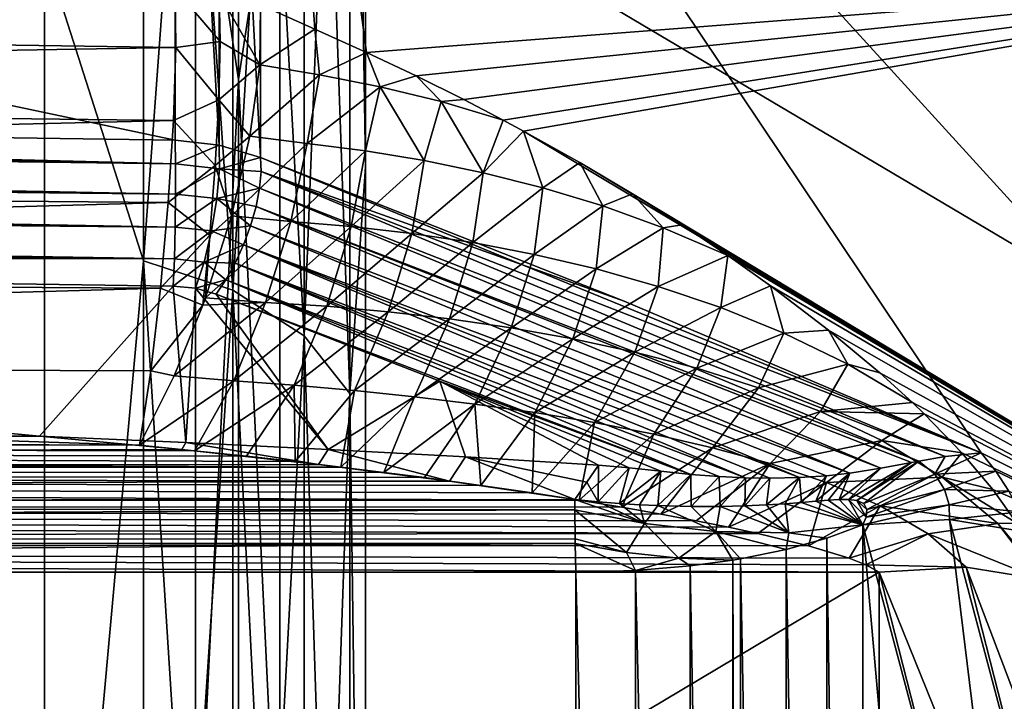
# Model space of a CAD drawing. Header units: metres. Extents: x 59 to 135, y -85 to 87.
# Tile 106 of 210: x 103.46 to 105, y 14.08 to 15.14. Entities that reach past the tile are written whole.
import ezdxf

# ---------------------------------------------------------------- set-up
doc = ezdxf.new("R2010")
doc.units = ezdxf.units.M
doc.layers.add('solid_21_404_502_XXX', color=7, linetype='CONTINUOUS')

msp = doc.modelspace()

# ---------------------------------------------------------------- linework, layer by layer
at = {"layer": 'solid_21_404_502_XXX'}
for points in [[(103.975525, 16.478292, 15.546467), (104, 14.915149, 16.846018), (104, 16.837601, 14.924616)], [(103.975525, 16.478292, -15.546467), (104, 16.837601, -14.924616), (104, 14.915148, -16.84602)], [(104, 16.837601, 14.924616), (104, 14.915149, 16.846018), (104, 15.718587, 13.92572)], [(104, 14.915148, -16.84602), (104, 16.837601, -14.924616), (104, 15.718587, -13.92572)], [(103.65406, 14.768478, -17.600388), (103.5, 15.251822, -17.215748), (103.65406, 16.711899, -15.766864)], [(103.65406, 16.711899, 15.766864), (103.5, 15.251822, 17.215748), (103.65406, 14.768478, 17.600388)], [(103.65406, 16.711899, 15.766864), (103.65406, 14.768478, 17.600388), (103.79364, 16.660271, 15.718154)], [(103.65406, 16.711899, -15.766864), (103.79364, 16.660271, -15.718154), (103.79364, 14.722853, -17.546013)], [(103.65406, 14.768478, -17.600388), (103.65406, 16.711899, -15.766864), (103.79364, 14.722853, -17.546013)], [(103.65406, 14.768478, 17.600388), (103.79364, 14.722853, 17.546013), (103.79364, 16.660271, 15.718154)], [(103.79364, 16.660271, 15.718154), (103.79364, 14.722853, 17.546013), (103.904419, 16.579769, 15.642205)], [(103.79364, 16.660271, -15.718154), (103.904419, 16.579769, -15.642205), (103.904419, 14.651713, -17.461231)], [(103.79364, 14.722853, -17.546013), (103.79364, 16.660271, -15.718154), (103.904419, 14.651713, -17.461231)], [(103.802521, 16.597775, -12.356586), (103.802521, 15.051035, -14.19992), (103.735001, 15.494172, -13.726639)], [(103.802521, 15.051035, 14.19992), (103.802521, 16.597775, 12.356586), (103.735001, 15.494172, 13.726639)], [(103.802521, 15.051035, 14.19992), (103.866585, 15.47142, 13.706483), (103.802521, 16.597775, 12.356586)], [(103.802521, 16.597775, -12.356586), (103.866585, 15.47142, -13.706483), (103.802521, 15.051035, -14.19992)], [(103.79364, 14.722853, 17.546013), (103.904419, 14.651713, 17.461231), (103.904419, 16.579769, 15.642205)], [(103.904419, 16.579769, 15.642205), (103.904419, 14.651713, 17.461231), (103.975525, 16.478292, 15.546467)], [(103.904419, 16.579769, -15.642205), (103.975525, 16.478292, -15.546467), (103.975525, 14.562037, -17.354361)], [(103.904419, 14.651713, -17.461231), (103.904419, 16.579769, -15.642205), (103.975525, 14.562037, -17.354361)], [(103.904419, 14.651713, 17.461231), (103.975525, 14.562037, 17.354361), (103.975525, 16.478292, 15.546467)], [(103.975525, 16.478292, 15.546467), (103.975525, 14.562037, 17.354361), (104, 14.915149, 16.846018)], [(103.975525, 14.562037, -17.354361), (103.975525, 16.478292, -15.546467), (104, 14.915148, -16.84602)], [(103.920975, 15.129527, 10.451292), (103.83654, 15.167459, 10.477879), (103.83654, 16.338017, 8.538557)], [(103.920975, 15.129527, 10.451292), (103.83654, 16.338017, 8.538557), (104.0019, 15.093282, 10.424824)], [(105.699387, 15.224811, 8.191455), (104.0019, 15.093282, 10.424824), (103.83654, 16.338017, 8.538557)], [(97.294762, 16.312828, -9.131956), (103.703323, 14.956773, -10.838747), (103.703323, 16.175032, -8.919182)], [(100.510773, 15.003028, -10.964654), (103.703323, 14.956773, -10.838747), (97.294762, 16.312828, -9.131956)], [(103.703323, 16.175032, -8.919182), (103.772102, 14.949146, -10.831424), (103.772095, 16.1665, -8.912971)], [(103.703323, 16.175032, -8.919182), (103.703323, 14.956773, -10.838747), (103.772102, 14.949146, -10.831424)], [(103.772095, 16.1665, -8.912971), (103.83654, 14.929662, -10.814015), (103.83654, 16.145105, -8.89794)], [(103.772095, 16.1665, -8.912971), (103.772102, 14.949146, -10.831424), (103.83654, 14.929662, -10.814015)], [(104.959297, 14.469424, -10.326063), (103.83654, 16.145105, -8.89794), (103.83654, 14.929662, -10.814015)], [(105.699387, 14.100466, -10.003582), (103.83654, 16.145105, -8.89794), (104.959297, 14.469424, -10.326063)], [(105.699387, 15.224601, -8.191845), (103.83654, 16.145105, -8.89794), (105.699387, 14.100466, -10.003582)], [(89.5, 15.718587, 13.92572), (104, 15.718587, 13.92572), (104, 13.925732, 15.718568)], [(89.5, 13.925732, 15.718568), (89.5, 15.718587, 13.92572), (104, 13.925732, 15.718568)], [(89.5, 13.925732, -15.718568), (104, 13.925732, -15.718568), (104, 15.718587, -13.92572)], [(89.5, 15.718587, -13.92572), (89.5, 13.925732, -15.718568), (104, 15.718587, -13.92572)], [(104, 14.915149, 16.846018), (104, 13.925732, 15.718568), (104, 15.718587, 13.92572)], [(104, 14.915148, -16.84602), (104, 15.718587, -13.92572), (104, 13.925732, -15.718568)], [(101.530678, 15.494172, -13.726639), (103.735001, 15.494172, -13.726639), (103.735001, 13.726639, -15.494172)], [(101.530678, 13.726639, -15.494172), (101.530678, 15.494172, -13.726639), (103.735001, 13.726639, -15.494172)], [(101.530678, 13.726639, 15.494172), (103.735001, 13.726639, 15.494172), (103.735001, 15.494172, 13.726639)], [(101.530678, 15.494172, 13.726639), (101.530678, 13.726639, 15.494172), (103.735001, 15.494172, 13.726639)], [(103.802521, 15.051035, -14.19992), (103.735001, 13.726639, -15.494172), (103.735001, 15.494172, -13.726639)], [(103.802521, 15.051035, 14.19992), (103.735001, 15.494172, 13.726639), (103.735001, 13.726639, 15.494172)], [(106.273232, 14.045735, 13.251468), (106.273232, 15.489164, 11.531256), (103.866585, 15.47142, 13.706483)], [(106.273232, 15.489164, -11.531256), (106.273232, 14.045735, -13.251468), (103.866585, 15.47142, -13.706483)], [(103.802521, 15.051035, 14.19992), (103.866585, 13.706483, 15.47142), (103.866585, 15.47142, 13.706483)], [(103.802521, 15.051035, -14.19992), (103.866585, 15.47142, -13.706483), (103.866585, 13.706483, -15.47142)], [(106.273232, 14.045735, 13.251468), (103.866585, 15.47142, 13.706483), (103.866585, 13.706483, 15.47142)], [(106.273232, 14.045735, -13.251468), (103.866585, 13.706483, -15.47142), (103.866585, 15.47142, -13.706483)], [(103.5, 13.065489, -18.928629), (70.300003, 13.065476, -18.92861), (70.300003, 15.251822, -17.215748)], [(103.5, 15.251822, -17.215748), (103.5, 13.065489, -18.928629), (70.300003, 15.251822, -17.215748)], [(103.5, 15.251822, 17.215748), (70.300003, 15.251822, 17.215748), (70.300003, 13.065476, 18.92861)], [(103.5, 13.065489, 18.928629), (103.5, 15.251822, 17.215748), (70.300003, 13.065476, 18.92861)], [(103.65406, 14.768478, -17.600388), (103.5, 13.065489, -18.928629), (103.5, 15.251822, -17.215748)], [(103.65406, 14.768478, 17.600388), (103.5, 15.251822, 17.215748), (103.5, 13.065489, 18.928629)], [(105.699387, 15.224811, 8.191455), (104.079315, 15.056776, 10.401374), (104.0019, 15.093282, 10.424824)], [(105.699387, 15.224811, 8.191455), (104.153183, 15.01999, 10.381129), (104.079315, 15.056776, 10.401374)], [(105.699387, 15.224811, 8.191455), (104.214546, 14.987954, 10.365913), (104.153183, 15.01999, 10.381129)], [(105.699387, 15.224811, 8.191455), (104.246452, 14.970798, 10.358532), (104.214546, 14.987954, 10.365913)], [(105.699387, 14.100722, 10.003221), (104.246452, 14.970798, 10.358532), (105.699387, 15.224811, 8.191455)], [(103.703491, 15.192492, 10.505656), (103.704597, 15.10114, 10.602588), (99.717232, 15.159457, 10.759842)], [(103.773613, 15.110728, 10.580294), (103.704597, 15.10114, 10.602588), (103.703491, 15.192492, 10.505656)], [(103.772362, 15.185282, 10.497632), (103.773613, 15.110728, 10.580294), (103.703491, 15.192492, 10.505656)], [(103.772362, 15.185282, 10.497632), (103.83654, 15.167459, 10.477879), (103.835396, 15.074386, 10.57806)], [(103.773613, 15.110728, 10.580294), (103.772362, 15.185282, 10.497632), (103.835396, 15.074386, 10.57806)], [(103.704597, 15.10114, 10.602588), (99.718231, 15.03395, 10.832407), (99.717232, 15.159457, 10.759842)], [(103.920975, 15.129527, 10.451292), (103.835396, 15.074386, 10.57806), (103.83654, 15.167459, 10.477879)], [(103.920975, 15.129527, 10.451292), (103.928642, 15.058535, 10.525476), (103.835396, 15.074386, 10.57806)], [(103.920975, 15.129527, 10.451292), (104.0019, 15.093282, 10.424824), (103.928642, 15.058535, 10.525476)], [(103.704597, 15.10114, 10.602588), (103.700974, 14.987431, 10.672146), (99.718231, 15.03395, 10.832407)], [(103.771423, 15.019713, 10.64413), (103.700974, 14.987431, 10.672146), (103.704597, 15.10114, 10.602588)], [(103.771423, 15.019713, 10.64413), (103.704597, 15.10114, 10.602588), (103.773613, 15.110728, 10.580294)], [(103.771423, 15.019713, 10.64413), (103.773613, 15.110728, 10.580294), (103.835396, 15.074386, 10.57806)], [(104.0019, 15.093282, 10.424824), (104.022888, 15.040095, 10.471644), (103.928642, 15.058535, 10.525476)], [(104.0019, 15.093282, 10.424824), (104.079315, 15.056776, 10.401374), (104.022888, 15.040095, 10.471644)], [(103.771423, 15.019713, 10.64413), (103.835396, 15.074386, 10.57806), (103.82, 14.962872, 10.64979)], [(103.82, 14.962872, 10.64979), (103.835396, 15.074386, 10.57806), (103.928642, 15.058535, 10.525476)], [(103.909363, 14.951478, 10.60738), (103.82, 14.962872, 10.64979), (103.928642, 15.058535, 10.525476)], [(103.909363, 14.951478, 10.60738), (103.928642, 15.058535, 10.525476), (104.022888, 15.040095, 10.471644)], [(104.079315, 15.056776, 10.401374), (104.117989, 15.01678, 10.418434), (104.022888, 15.040095, 10.471644)], [(104.079315, 15.056776, 10.401374), (104.153183, 15.01999, 10.381129), (104.117989, 15.01678, 10.418434)], [(103.704193, 14.919744, -10.874663), (97.294762, 15.049412, -11.091266), (97.295616, 15.012296, -11.126749)], [(103.704193, 14.919744, -10.874663), (100.510773, 15.003028, -10.964654), (97.294762, 15.049412, -11.091266)], [(103.802521, 15.051035, -14.19992), (103.802521, 13.300756, -15.851223), (103.735001, 13.726639, -15.494172)], [(103.802521, 13.300756, 15.851223), (103.802521, 15.051035, 14.19992), (103.735001, 13.726639, 15.494172)], [(103.802521, 13.300756, 15.851223), (103.866585, 13.706483, 15.47142), (103.802521, 15.051035, 14.19992)], [(103.802521, 15.051035, -14.19992), (103.866585, 13.706483, -15.47142), (103.802521, 13.300756, -15.851223)], [(104.000076, 14.940219, 10.563275), (103.909363, 14.951478, 10.60738), (104.022888, 15.040095, 10.471644)], [(104.091469, 14.925159, 10.519363), (104.000076, 14.940219, 10.563275), (104.022888, 15.040095, 10.471644)], [(104.091469, 14.925159, 10.519363), (104.022888, 15.040095, 10.471644), (104.117989, 15.01678, 10.418434)], [(103.700974, 14.987431, 10.672146), (99.717453, 14.892907, 10.865951), (99.718231, 15.03395, 10.832407)], [(103.704193, 14.919744, -10.874663), (97.295616, 15.012296, -11.126749), (97.295723, 15.001287, -11.13347)], [(103.765938, 14.917155, 10.68591), (103.700974, 14.987431, 10.672146), (103.771423, 15.019713, 10.64413)], [(103.765938, 14.917155, 10.68591), (103.771423, 15.019713, 10.64413), (103.82, 14.962872, 10.64979)], [(104.183548, 14.906041, 10.475817), (104.091469, 14.925159, 10.519363), (104.117989, 15.01678, 10.418434)], [(104.153183, 15.01999, 10.381129), (104.214546, 14.987954, 10.365913), (104.117989, 15.01678, 10.418434)], [(104.183548, 14.906041, 10.475817), (104.117989, 15.01678, 10.418434), (104.214546, 14.987954, 10.365913)], [(103.704346, 14.872734, -10.895924), (97.295723, 15.001287, -11.13347), (97.295753, 14.965335, -11.147661)], [(103.704346, 14.872734, -10.895924), (103.704193, 14.919744, -10.874663), (97.295723, 15.001287, -11.13347)], [(103.704193, 14.919744, -10.874663), (103.703323, 14.956773, -10.838747), (100.510773, 15.003028, -10.964654)], [(103.700974, 14.987431, 10.672146), (103.692825, 14.859374, 10.70934), (99.717453, 14.892907, 10.865951)], [(103.765938, 14.917155, 10.68591), (103.692825, 14.859374, 10.70934), (103.700974, 14.987431, 10.672146)], [(104.183548, 14.906041, 10.475817), (104.214546, 14.987954, 10.365913), (104.246452, 14.970798, 10.358532)], [(103.704346, 14.872734, -10.895924), (97.295753, 14.965335, -11.147661), (97.295547, 14.939947, -11.151787)], [(103.765938, 14.917155, 10.68591), (103.82, 14.962872, 10.64979), (103.791245, 14.838865, 10.690818)], [(103.791245, 14.838865, 10.690818), (103.82, 14.962872, 10.64979), (103.909363, 14.951478, 10.60738)], [(104.276321, 14.882519, 10.432852), (104.183548, 14.906041, 10.475817), (104.246452, 14.970798, 10.358532)], [(104.334099, 14.921756, 10.340334), (104.276321, 14.882519, 10.432852), (104.246452, 14.970798, 10.358532)], [(105.699387, 14.100722, 10.003221), (104.334099, 14.921756, 10.340334), (104.246452, 14.970798, 10.358532)], [(103.704193, 14.919744, -10.874663), (103.772102, 14.949146, -10.831424), (103.703323, 14.956773, -10.838747)], [(103.772667, 14.912042, -10.866861), (103.772102, 14.949146, -10.831424), (103.704193, 14.919744, -10.874663)], [(103.772667, 14.912042, -10.866861), (103.83654, 14.929662, -10.814015), (103.772102, 14.949146, -10.831424)], [(103.883606, 14.829967, 10.655155), (103.791245, 14.838865, 10.690818), (103.909363, 14.951478, 10.60738)], [(103.883606, 14.829967, 10.655155), (103.909363, 14.951478, 10.60738), (104.000076, 14.940219, 10.563275)], [(103.703751, 14.821307, -10.900012), (97.295547, 14.939947, -11.151787), (97.295166, 14.914075, -11.151504)], [(103.703751, 14.821307, -10.900012), (103.704346, 14.872734, -10.895924), (97.295547, 14.939947, -11.151787)], [(103.772667, 14.912042, -10.866861), (103.837471, 14.907639, -10.836993), (103.83654, 14.929662, -10.814015)], [(104.403183, 14.705844, -10.576211), (103.83654, 14.929662, -10.814015), (103.837471, 14.907639, -10.836993)], [(104.959297, 14.469424, -10.326063), (103.83654, 14.929662, -10.814015), (104.403183, 14.705844, -10.576211)], [(103.977707, 14.822318, 10.618595), (103.883606, 14.829967, 10.655155), (104.000076, 14.940219, 10.563275)], [(103.977707, 14.822318, 10.618595), (104.000076, 14.940219, 10.563275), (104.091469, 14.925159, 10.519363)], [(103.703751, 14.821307, -10.900012), (97.295166, 14.914075, -11.151504), (97.294281, 14.876565, -11.142883)], [(103.757477, 14.808528, 10.703753), (103.692825, 14.859374, 10.70934), (103.765938, 14.917155, 10.68591)], [(103.772667, 14.912042, -10.866861), (103.704193, 14.919744, -10.874663), (103.704346, 14.872734, -10.895924)], [(103.757477, 14.808528, 10.703753), (103.765938, 14.917155, 10.68591), (103.791245, 14.838865, 10.690818)], [(103.975525, 14.562037, 17.354361), (104, 12.775098, 18.521498), (104, 14.915149, 16.846018)], [(103.975525, 14.562037, -17.354361), (104, 14.915148, -16.84602), (104, 12.775098, -18.521498)], [(104.07235, 14.811416, 10.58206), (103.977707, 14.822318, 10.618595), (104.091469, 14.925159, 10.519363)], [(104, 14.915149, 16.846018), (104, 12.775098, 18.521498), (104, 13.925732, 15.718568)], [(104, 12.775098, -18.521498), (104, 14.915148, -16.84602), (104, 13.925732, -15.718568)], [(104.07235, 14.811416, 10.58206), (104.091469, 14.925159, 10.519363), (104.183548, 14.906041, 10.475817)], [(104.334099, 14.921756, 10.340334), (104.369858, 14.854143, 10.390753), (104.276321, 14.882519, 10.432852)], [(104.334099, 14.921756, 10.340334), (104.416176, 14.872934, 10.32655), (104.369858, 14.854143, 10.390753)], [(105.699387, 14.100722, 10.003221), (104.416176, 14.872934, 10.32655), (104.334099, 14.921756, 10.340334)], [(103.772667, 14.912042, -10.866861), (103.704346, 14.872734, -10.895924), (103.768524, 14.865571, -10.88822)], [(103.772667, 14.912042, -10.866861), (103.768524, 14.865571, -10.88822), (103.835121, 14.881803, -10.855454)], [(103.772667, 14.912042, -10.866861), (103.835121, 14.881803, -10.855454), (103.837471, 14.907639, -10.836993)], [(104.903702, 14.463866, -10.381708), (103.837471, 14.907639, -10.836993), (103.835121, 14.881803, -10.855454)], [(104.959297, 14.469424, -10.326063), (104.403183, 14.705844, -10.576211), (103.837471, 14.907639, -10.836993)], [(104.903702, 14.463866, -10.381708), (104.959297, 14.469424, -10.326063), (103.837471, 14.907639, -10.836993)], [(104.167519, 14.797012, 10.545704), (104.07235, 14.811416, 10.58206), (104.183548, 14.906041, 10.475817)], [(104.167519, 14.797012, 10.545704), (104.183548, 14.906041, 10.475817), (104.276321, 14.882519, 10.432852)], [(103.692825, 14.859374, 10.70934), (99.714966, 14.748188, 10.857654), (99.717453, 14.892907, 10.865951)], [(103.702492, 14.771545, -10.886447), (97.294281, 14.876565, -11.142883), (97.293907, 14.864537, -11.137825)], [(103.702492, 14.771545, -10.886447), (103.703751, 14.821307, -10.900012), (97.294281, 14.876565, -11.142883)], [(103.768524, 14.865571, -10.88822), (103.704346, 14.872734, -10.895924), (103.703751, 14.821307, -10.900012)], [(103.768524, 14.865571, -10.88822), (103.829597, 14.853318, -10.868567), (103.835121, 14.881803, -10.855454)], [(104.862251, 14.456661, -10.414779), (103.835121, 14.881803, -10.855454), (103.829597, 14.853318, -10.868567)], [(104.862251, 14.456661, -10.414779), (104.903702, 14.463866, -10.381708), (103.835121, 14.881803, -10.855454)], [(104.263222, 14.778779, 10.509723), (104.167519, 14.797012, 10.545704), (104.276321, 14.882519, 10.432852)], [(104.263222, 14.778779, 10.509723), (104.276321, 14.882519, 10.432852), (104.369858, 14.854143, 10.390753)], [(104.416176, 14.872934, 10.32655), (104.464241, 14.820316, 10.349914), (104.369858, 14.854143, 10.390753)], [(104.416176, 14.872934, 10.32655), (104.493004, 14.824602, 10.316616), (104.464241, 14.820316, 10.349914)], [(105.699387, 14.100722, 10.003221), (104.493004, 14.824602, 10.316616), (104.416176, 14.872934, 10.32655)], [(103.702492, 14.771545, -10.886447), (97.293907, 14.864537, -11.137825), (97.292145, 14.822685, -11.108377)], [(103.692825, 14.859374, 10.70934), (103.68071, 14.72603, 10.711434), (99.714966, 14.748188, 10.857654)], [(103.757477, 14.808528, 10.703753), (103.68071, 14.72603, 10.711434), (103.692825, 14.859374, 10.70934)], [(103.768524, 14.865571, -10.88822), (103.703751, 14.821307, -10.900012), (103.76017, 14.81517, -10.892999)], [(103.768524, 14.865571, -10.88822), (103.76017, 14.81517, -10.892999), (103.821152, 14.823469, -10.875743)], [(103.768524, 14.865571, -10.88822), (103.821152, 14.823469, -10.875743), (103.829597, 14.853318, -10.868567)], [(104.803192, 14.445337, -10.451539), (103.829597, 14.853318, -10.868567), (103.821152, 14.823469, -10.875743)], [(104.850975, 14.454495, -10.422678), (104.862251, 14.456661, -10.414779), (103.829597, 14.853318, -10.868567)], [(104.803192, 14.445337, -10.451539), (104.850975, 14.454495, -10.422678), (103.829597, 14.853318, -10.868567)], [(104.359482, 14.756275, 10.47438), (104.263222, 14.778779, 10.509723), (104.369858, 14.854143, 10.390753)], [(104.359482, 14.756275, 10.47438), (104.369858, 14.854143, 10.390753), (104.464241, 14.820316, 10.349914)], [(103.750984, 14.711247, 10.698175), (103.791245, 14.838865, 10.690818), (103.883606, 14.829967, 10.655155)], [(103.757477, 14.808528, 10.703753), (103.791245, 14.838865, 10.690818), (103.750984, 14.711247, 10.698175)], [(103.702492, 14.771545, -10.886447), (97.292145, 14.822685, -11.108377), (100.503021, 14.776021, -10.982452)], [(103.844559, 14.703845, 10.670719), (103.750984, 14.711247, 10.698175), (103.883606, 14.829967, 10.655155)], [(103.76017, 14.81517, -10.892999), (103.810165, 14.793599, -10.876657), (103.821152, 14.823469, -10.875743)], [(104.755058, 14.43777, -10.474346), (103.821152, 14.823469, -10.875743), (103.810165, 14.793599, -10.876657)], [(104.755058, 14.43777, -10.474346), (104.803192, 14.445337, -10.451539), (103.821152, 14.823469, -10.875743)], [(103.844559, 14.703845, 10.670719), (103.883606, 14.829967, 10.655155), (103.977707, 14.822318, 10.618595)], [(103.939804, 14.697825, 10.64352), (103.844559, 14.703845, 10.670719), (103.977707, 14.822318, 10.618595)], [(103.939804, 14.697825, 10.64352), (103.977707, 14.822318, 10.618595), (104.07235, 14.811416, 10.58206)], [(104.493004, 14.824602, 10.316616), (104.564598, 14.776808, 10.310577), (104.464241, 14.820316, 10.349914)], [(105.699387, 14.100722, 10.003221), (104.564598, 14.776808, 10.310577), (104.493004, 14.824602, 10.316616)], [(103.757477, 14.808528, 10.703753), (103.746704, 14.699433, 10.697101), (103.68071, 14.72603, 10.711434)], [(103.76017, 14.81517, -10.892999), (103.703751, 14.821307, -10.900012), (103.702492, 14.771545, -10.886447)], [(103.76017, 14.81517, -10.892999), (103.702492, 14.771545, -10.886447), (103.748573, 14.766739, -10.88064)], [(103.757477, 14.808528, 10.703753), (103.750984, 14.711247, 10.698175), (103.746704, 14.699433, 10.697101)], [(103.76017, 14.81517, -10.892999), (103.748573, 14.766739, -10.88064), (103.810165, 14.793599, -10.876657)], [(104.035347, 14.689384, 10.616372), (103.939804, 14.697825, 10.64352), (104.07235, 14.811416, 10.58206)], [(104.035347, 14.689384, 10.616372), (104.07235, 14.811416, 10.58206), (104.167519, 14.797012, 10.545704)], [(104.456352, 14.728914, 10.44005), (104.359482, 14.756275, 10.47438), (104.464241, 14.820316, 10.349914)], [(104.456352, 14.728914, 10.44005), (104.464241, 14.820316, 10.349914), (104.564598, 14.776808, 10.310577)], [(103.748573, 14.766739, -10.88064), (103.797127, 14.765055, -10.871266), (103.810165, 14.793599, -10.876657)], [(104.676468, 14.431103, -10.50259), (103.810165, 14.793599, -10.876657), (103.797127, 14.765055, -10.871266)], [(104.718353, 14.433789, -10.488648), (104.755058, 14.43777, -10.474346), (103.810165, 14.793599, -10.876657)], [(104.676468, 14.431103, -10.50259), (104.718353, 14.433789, -10.488648), (103.810165, 14.793599, -10.876657)], [(104.131149, 14.678333, 10.589395), (104.035347, 14.689384, 10.616372), (104.167519, 14.797012, 10.545704)], [(104.131149, 14.678333, 10.589395), (104.167519, 14.797012, 10.545704), (104.263222, 14.778779, 10.509723)], [(98.208, 14.495673, -10.758758), (103.491966, 14.495673, -10.628322), (100.503021, 14.776021, -10.982452)], [(103.491966, 14.495673, -10.628322), (103.700706, 14.729336, -10.856832), (100.503021, 14.776021, -10.982452)], [(103.702492, 14.771545, -10.886447), (100.503021, 14.776021, -10.982452), (103.700706, 14.729336, -10.856832)], [(104.227173, 14.664413, 10.562741), (104.131149, 14.678333, 10.589395), (104.263222, 14.778779, 10.509723)], [(104.227173, 14.664413, 10.562741), (104.263222, 14.778779, 10.509723), (104.359482, 14.756275, 10.47438)], [(104.553909, 14.695884, 10.407295), (104.456352, 14.728914, 10.44005), (104.564598, 14.776808, 10.310577)], [(104.63121, 14.729778, 10.307978), (104.553909, 14.695884, 10.407295), (104.564598, 14.776808, 10.310577)], [(105.699387, 14.100722, 10.003221), (104.63121, 14.729778, 10.307978), (104.564598, 14.776808, 10.310577)], [(103.65406, 12.625339, -19.195896), (103.5, 13.065489, -18.928629), (103.65406, 14.768478, -17.600388)], [(103.65406, 14.768478, 17.600388), (103.5, 13.065489, 18.928629), (103.65406, 12.625339, 19.195896)], [(103.65406, 14.768478, 17.600388), (103.65406, 12.625339, 19.195896), (103.79364, 14.722853, 17.546013)], [(103.65406, 14.768478, -17.600388), (103.79364, 14.722853, -17.546013), (103.79364, 12.586334, -19.136591)], [(103.65406, 12.625339, -19.195896), (103.65406, 14.768478, -17.600388), (103.79364, 12.586334, -19.136591)], [(103.748573, 14.766739, -10.88064), (103.702492, 14.771545, -10.886447), (103.700706, 14.729336, -10.856832)], [(103.748573, 14.766739, -10.88064), (103.700706, 14.729336, -10.856832), (103.735092, 14.725941, -10.852588)], [(103.748573, 14.766739, -10.88064), (103.735092, 14.725941, -10.852588), (103.782623, 14.739123, -10.859817)], [(103.748573, 14.766739, -10.88064), (103.782623, 14.739123, -10.859817), (103.797127, 14.765055, -10.871266)], [(104.592117, 14.430736, -10.525094), (103.797127, 14.765055, -10.871266), (103.782623, 14.739123, -10.859817)], [(104.630058, 14.430146, -10.51576), (104.676468, 14.431103, -10.50259), (103.797127, 14.765055, -10.871266)], [(104.592117, 14.430736, -10.525094), (104.630058, 14.430146, -10.51576), (103.797127, 14.765055, -10.871266)], [(103.68071, 14.72603, 10.711434), (99.710968, 14.611959, 10.808212), (99.714966, 14.748188, 10.857654)], [(104.32338, 14.647282, 10.536624), (104.227173, 14.664413, 10.562741), (104.359482, 14.756275, 10.47438)], [(104.32338, 14.647282, 10.536624), (104.359482, 14.756275, 10.47438), (104.456352, 14.728914, 10.44005)], [(103.491966, 14.495673, -10.628322), (103.720238, 14.485317, -10.612331), (103.700706, 14.729336, -10.856832)], [(103.720238, 14.485317, -10.612331), (103.735092, 14.725941, -10.852588), (103.700706, 14.729336, -10.856832)], [(103.782623, 14.739123, -10.859817), (103.735092, 14.725941, -10.852588), (103.767319, 14.716971, -10.842823)], [(104.507309, 14.435899, -10.542124), (103.782623, 14.739123, -10.859817), (103.767319, 14.716971, -10.842823)], [(104.551239, 14.432598, -10.533914), (104.592117, 14.430736, -10.525094), (103.782623, 14.739123, -10.859817)], [(104.507309, 14.435899, -10.542124), (104.551239, 14.432598, -10.533914), (103.782623, 14.739123, -10.859817)], [(104.63121, 14.729778, 10.307978), (104.652267, 14.656044, 10.376996), (104.553909, 14.695884, 10.407295)], [(104.63121, 14.729778, 10.307978), (104.721855, 14.660803, 10.310479), (104.652267, 14.656044, 10.376996)], [(105.699387, 14.100722, 10.003221), (104.721855, 14.660803, 10.310479), (104.63121, 14.729778, 10.307978)], [(103.68071, 14.72603, 10.711434), (103.665482, 14.596983, 10.67819), (99.710968, 14.611959, 10.808212)], [(103.65406, 12.625339, 19.195896), (103.79364, 12.586334, 19.136591), (103.79364, 14.722853, 17.546013)], [(103.68071, 14.72603, 10.711434), (103.746704, 14.699433, 10.697101), (103.665482, 14.596983, 10.67819)], [(103.720238, 14.485317, -10.612331), (103.941765, 14.474667, -10.596211), (103.735092, 14.725941, -10.852588)], [(103.941765, 14.474667, -10.596211), (103.767319, 14.716971, -10.842823), (103.735092, 14.725941, -10.852588)], [(103.941765, 14.474667, -10.596211), (104.115738, 14.581316, -10.698566), (103.767319, 14.716971, -10.842823)], [(104.507309, 14.435899, -10.542124), (103.767319, 14.716971, -10.842823), (104.115738, 14.581316, -10.698566)], [(103.79364, 14.722853, 17.546013), (103.79364, 12.586334, 19.136591), (103.904419, 14.651713, 17.461231)], [(103.79364, 14.722853, -17.546013), (103.904419, 14.651713, -17.461231), (103.904419, 12.525518, -19.044127)], [(103.79364, 12.586334, -19.136591), (103.79364, 14.722853, -17.546013), (103.904419, 12.525518, -19.044127)], [(104.419746, 14.626472, 10.511347), (104.32338, 14.647282, 10.536624), (104.456352, 14.728914, 10.44005)], [(104.419746, 14.626472, 10.511347), (104.456352, 14.728914, 10.44005), (104.553909, 14.695884, 10.407295)], [(103.665482, 14.596983, 10.67819), (103.746704, 14.699433, 10.697101), (103.702095, 14.589231, 10.671272)], [(103.702095, 14.589231, 10.671272), (103.746704, 14.699433, 10.697101), (103.844559, 14.703845, 10.670719)], [(103.794991, 14.581658, 10.652962), (103.702095, 14.589231, 10.671272), (103.844559, 14.703845, 10.670719)], [(103.746704, 14.699433, 10.697101), (103.750984, 14.711247, 10.698175), (103.844559, 14.703845, 10.670719)], [(103.794991, 14.581658, 10.652962), (103.844559, 14.703845, 10.670719), (103.939804, 14.697825, 10.64352)], [(103.888939, 14.574925, 10.635713), (103.794991, 14.581658, 10.652962), (103.939804, 14.697825, 10.64352)], [(103.888939, 14.574925, 10.635713), (103.939804, 14.697825, 10.64352), (104.035347, 14.689384, 10.616372)], [(103.982887, 14.566729, 10.61875), (103.888939, 14.574925, 10.635713), (104.035347, 14.689384, 10.616372)], [(103.982887, 14.566729, 10.61875), (104.035347, 14.689384, 10.616372), (104.131149, 14.678333, 10.589395)], [(104.51622, 14.601338, 10.487372), (104.419746, 14.626472, 10.511347), (104.553909, 14.695884, 10.407295)], [(104.51622, 14.601338, 10.487372), (104.553909, 14.695884, 10.407295), (104.652267, 14.656044, 10.376996)], [(104.076759, 14.556963, 10.602153), (103.982887, 14.566729, 10.61875), (104.131149, 14.678333, 10.589395)], [(104.076759, 14.556963, 10.602153), (104.131149, 14.678333, 10.589395), (104.227173, 14.664413, 10.562741)], [(104.170456, 14.545485, 10.586029), (104.076759, 14.556963, 10.602153), (104.227173, 14.664413, 10.562741)], [(104.170456, 14.545485, 10.586029), (104.227173, 14.664413, 10.562741), (104.32338, 14.647282, 10.536624)], [(104.612747, 14.570963, 10.465439), (104.51622, 14.601338, 10.487372), (104.652267, 14.656044, 10.376996)], [(104.612747, 14.570963, 10.465439), (104.652267, 14.656044, 10.376996), (104.751541, 14.607746, 10.350631)], [(104.721855, 14.660803, 10.310479), (104.751541, 14.607746, 10.350631), (104.652267, 14.656044, 10.376996)], [(104.721855, 14.660803, 10.310479), (104.801689, 14.594113, 10.320044), (104.751541, 14.607746, 10.350631)], [(105.699387, 14.100722, 10.003221), (104.801689, 14.594113, 10.320044), (104.721855, 14.660803, 10.310479)], [(103.79364, 12.586334, 19.136591), (103.904419, 12.525518, 19.044127), (103.904419, 14.651713, 17.461231)], [(103.904419, 14.651713, 17.461231), (103.904419, 12.525518, 19.044127), (103.975525, 14.562037, 17.354361)], [(103.904419, 14.651713, -17.461231), (103.975525, 14.562037, -17.354361), (103.975525, 12.448855, -18.927567)], [(103.904419, 12.525518, -19.044127), (103.904419, 14.651713, -17.461231), (103.975525, 12.448855, -18.927567)], [(104.263878, 14.532104, 10.570523), (104.170456, 14.545485, 10.586029), (104.32338, 14.647282, 10.536624)], [(104.263878, 14.532104, 10.570523), (104.32338, 14.647282, 10.536624), (104.419746, 14.626472, 10.511347)], [(104.356888, 14.516564, 10.55584), (104.263878, 14.532104, 10.570523), (104.419746, 14.626472, 10.511347)], [(104.356888, 14.516564, 10.55584), (104.419746, 14.626472, 10.511347), (104.51622, 14.601338, 10.487372)], [(99.710968, 14.611959, 10.808212), (103.648201, 14.481351, 10.611858), (101.671242, 14.488717, 10.666739)], [(103.665482, 14.596983, 10.67819), (103.648201, 14.481351, 10.611858), (99.710968, 14.611959, 10.808212)], [(104.709152, 14.534001, 10.44681), (104.612747, 14.570963, 10.465439), (104.751541, 14.607746, 10.350631)], [(104.709152, 14.534001, 10.44681), (104.751541, 14.607746, 10.350631), (104.85244, 14.547913, 10.330935)], [(104.801689, 14.594113, 10.320044), (104.85244, 14.547913, 10.330935), (104.751541, 14.607746, 10.350631)], [(103.665482, 14.596983, 10.67819), (103.702095, 14.589231, 10.671272), (103.648201, 14.481351, 10.611858)], [(104.44928, 14.498509, 10.542278), (104.356888, 14.516564, 10.55584), (104.51622, 14.601338, 10.487372)], [(104.44928, 14.498509, 10.542278), (104.51622, 14.601338, 10.487372), (104.612747, 14.570963, 10.465439)], [(105.699387, 14.100722, 10.003221), (104.85244, 14.547913, 10.330935), (104.801689, 14.594113, 10.320044)], [(103.794991, 14.581658, 10.652962), (103.648201, 14.481351, 10.611858), (103.702095, 14.589231, 10.671272)], [(103.794991, 14.581658, 10.652962), (103.733871, 14.472773, 10.603581), (103.648201, 14.481351, 10.611858)], [(103.888939, 14.574925, 10.635713), (103.733871, 14.472773, 10.603581), (103.794991, 14.581658, 10.652962)], [(103.941765, 14.474667, -10.596211), (104.156242, 14.463159, -10.57941), (104.115738, 14.581316, -10.698566)], [(104.410904, 14.446246, -10.556211), (104.460251, 14.440863, -10.549608), (104.115738, 14.581316, -10.698566)], [(104.507309, 14.435899, -10.542124), (104.115738, 14.581316, -10.698566), (104.460251, 14.440863, -10.549608)], [(104.363358, 14.450234, -10.561372), (104.410904, 14.446246, -10.556211), (104.115738, 14.581316, -10.698566)], [(104.156242, 14.463159, -10.57941), (104.363358, 14.450234, -10.561372), (104.115738, 14.581316, -10.698566)], [(103.888939, 14.574925, 10.635713), (103.814514, 14.464203, 10.596289), (103.733871, 14.472773, 10.603581)], [(103.888939, 14.574925, 10.635713), (103.89035, 14.455696, 10.589897), (103.814514, 14.464203, 10.596289)], [(103.982887, 14.566729, 10.61875), (103.89035, 14.455696, 10.589897), (103.888939, 14.574925, 10.635713)], [(103.982887, 14.566729, 10.61875), (103.96167, 14.447282, 10.584324), (103.89035, 14.455696, 10.589897)], [(103.904419, 12.525518, 19.044127), (103.975525, 12.448855, 18.927567), (103.975525, 14.562037, 17.354361)], [(104.076759, 14.556963, 10.602153), (103.96167, 14.447282, 10.584324), (103.982887, 14.566729, 10.61875)], [(103.975525, 14.562037, 17.354361), (103.975525, 12.448855, 18.927567), (104, 12.775098, 18.521498)], [(103.975525, 12.448855, -18.927567), (103.975525, 14.562037, -17.354361), (104, 12.775098, -18.521498)], [(104.540779, 14.477442, 10.530309), (104.44928, 14.498509, 10.542278), (104.612747, 14.570963, 10.465439)], [(104.540779, 14.477442, 10.530309), (104.612747, 14.570963, 10.465439), (104.709152, 14.534001, 10.44681)], [(104.076759, 14.556963, 10.602153), (104.028778, 14.438973, 10.579493), (103.96167, 14.447282, 10.584324)], [(104.170456, 14.545485, 10.586029), (104.028778, 14.438973, 10.579493), (104.076759, 14.556963, 10.602153)], [(104.170456, 14.545485, 10.586029), (104.091942, 14.430788, 10.57534), (104.028778, 14.438973, 10.579493)], [(104.170456, 14.545485, 10.586029), (104.179733, 14.418773, 10.570273), (104.091942, 14.430788, 10.57534)], [(104.263878, 14.532104, 10.570523), (104.179733, 14.418773, 10.570273), (104.170456, 14.545485, 10.586029)], [(104.709152, 14.534001, 10.44681), (104.85244, 14.547913, 10.330935), (104.870857, 14.530175, 10.336134)], [(105.699387, 14.100722, 10.003221), (104.870857, 14.530175, 10.336134), (104.85244, 14.547913, 10.330935)], [(104.263878, 14.532104, 10.570523), (104.259834, 14.40709, 10.566456), (104.179733, 14.418773, 10.570273)], [(104.356888, 14.516564, 10.55584), (104.259834, 14.40709, 10.566456), (104.263878, 14.532104, 10.570523)], [(104.63089, 14.452635, 10.520707), (104.540779, 14.477442, 10.530309), (104.709152, 14.534001, 10.44681)], [(104.63089, 14.452635, 10.520707), (104.709152, 14.534001, 10.44681), (104.80497, 14.488447, 10.433797)], [(104.80497, 14.488447, 10.433797), (104.709152, 14.534001, 10.44681), (104.870857, 14.530175, 10.336134)], [(104.929466, 14.46943, 10.35827), (104.80497, 14.488447, 10.433797), (104.870857, 14.530175, 10.336134)], [(105.699387, 14.100722, 10.003221), (104.929466, 14.46943, 10.35827), (104.870857, 14.530175, 10.336134)], [(104.356888, 14.516564, 10.55584), (104.332916, 14.395747, 10.563756), (104.259834, 14.40709, 10.566456)], [(104.44928, 14.498509, 10.542278), (104.332916, 14.395747, 10.563756), (104.356888, 14.516564, 10.55584)], [(92.923309, 14.447015, -10.856697), (103.491966, 14.495673, -10.628322), (98.208, 14.495673, -10.758758)], [(92.923309, 14.447015, -10.856697), (103.713783, 14.474894, -10.605517), (103.491966, 14.495673, -10.628322)], [(103.96167, 14.447282, 10.584324), (92.923309, 14.447015, 10.856697), (92.92411, 14.495673, 10.889191)], [(101.671242, 14.488717, 10.666739), (103.648201, 14.481351, 10.611858), (92.92411, 14.495673, 10.889191)], [(103.733871, 14.472773, 10.603581), (92.92411, 14.495673, 10.889191), (103.648201, 14.481351, 10.611858)], [(103.89035, 14.455696, 10.589897), (103.96167, 14.447282, 10.584324), (92.92411, 14.495673, 10.889191)], [(103.814514, 14.464203, 10.596289), (103.89035, 14.455696, 10.589897), (92.92411, 14.495673, 10.889191)], [(103.733871, 14.472773, 10.603581), (103.814514, 14.464203, 10.596289), (92.92411, 14.495673, 10.889191)], [(103.713783, 14.474894, -10.605517), (103.720238, 14.485317, -10.612331), (103.491966, 14.495673, -10.628322)], [(103.926811, 14.451463, -10.587001), (103.720238, 14.485317, -10.612331), (103.713783, 14.474894, -10.605517)], [(103.926811, 14.451463, -10.587001), (103.941765, 14.474667, -10.596211), (103.720238, 14.485317, -10.612331)], [(104.44928, 14.498509, 10.542278), (104.399567, 14.384745, 10.562065), (104.332916, 14.395747, 10.563756)], [(104.540779, 14.477442, 10.530309), (104.399567, 14.384745, 10.562065), (104.44928, 14.498509, 10.542278)], [(104.718719, 14.423022, 10.51485), (104.63089, 14.452635, 10.520707), (104.80497, 14.488447, 10.433797)], [(104.718719, 14.423022, 10.51485), (104.80497, 14.488447, 10.433797), (104.89872, 14.431332, 10.430925)], [(104.929466, 14.46943, 10.35827), (104.89872, 14.431332, 10.430925), (104.80497, 14.488447, 10.433797)], [(92.923309, 14.447015, -10.856697), (103.926811, 14.451463, -10.587001), (103.713783, 14.474894, -10.605517)], [(104.131073, 14.42542, -10.572949), (103.941765, 14.474667, -10.596211), (103.926811, 14.451463, -10.587001)], [(104.131073, 14.42542, -10.572949), (104.156242, 14.463159, -10.57941), (103.941765, 14.474667, -10.596211)], [(104.540779, 14.477442, 10.530309), (104.460304, 14.37407, 10.561296), (104.399567, 14.384745, 10.562065)], [(104.63089, 14.452635, 10.520707), (104.460304, 14.37407, 10.561296), (104.540779, 14.477442, 10.530309)], [(104.887207, 14.436401, -10.420078), (104.959297, 14.469424, -10.326063), (104.903702, 14.463866, -10.381708)], [(104.982147, 14.440676, -10.341532), (104.959297, 14.469424, -10.326063), (104.887207, 14.436401, -10.420078)], [(104.929466, 14.46943, 10.35827), (104.977554, 14.412356, 10.385918), (104.89872, 14.431332, 10.430925)], [(105.699387, 14.100722, 10.003221), (104.977554, 14.412356, 10.385918), (104.929466, 14.46943, 10.35827)], [(105.699387, 14.100466, -10.003582), (104.959297, 14.469424, -10.326063), (104.982147, 14.440676, -10.341532)], [(104.326591, 14.396758, -10.563957), (104.156242, 14.463159, -10.57941), (104.131073, 14.42542, -10.572949)], [(104.345039, 14.423502, -10.563719), (104.363358, 14.450234, -10.561372), (104.156242, 14.463159, -10.57941)], [(104.345039, 14.423502, -10.563719), (104.156242, 14.463159, -10.57941), (104.326591, 14.396758, -10.563957)], [(104.75296, 14.396756, -10.496779), (104.850975, 14.454495, -10.422678), (104.803192, 14.445337, -10.451539)], [(104.765968, 14.395197, -10.494744), (104.850975, 14.454495, -10.422678), (104.75296, 14.396756, -10.496779)], [(104.765968, 14.395197, -10.494744), (104.862251, 14.456661, -10.414779), (104.850975, 14.454495, -10.422678)], [(104.776474, 14.390503, -10.495595), (104.862251, 14.456661, -10.414779), (104.765968, 14.395197, -10.494744)], [(104.887207, 14.436401, -10.420078), (104.862251, 14.456661, -10.414779), (104.776474, 14.390503, -10.495595)], [(104.887207, 14.436401, -10.420078), (104.903702, 14.463866, -10.381708), (104.862251, 14.456661, -10.414779)], [(92.923309, 14.447015, -10.856697), (92.923027, 14.389623, -10.845286), (104.131073, 14.42542, -10.572949)], [(104.332916, 14.395747, 10.563756), (92.923027, 14.389623, 10.845286), (92.923309, 14.447015, 10.856697)], [(92.923309, 14.447015, -10.856697), (104.131073, 14.42542, -10.572949), (103.926811, 14.451463, -10.587001)], [(103.96167, 14.447282, 10.584324), (104.028778, 14.438973, 10.579493), (92.923309, 14.447015, 10.856697)], [(104.259834, 14.40709, 10.566456), (104.332916, 14.395747, 10.563756), (92.923309, 14.447015, 10.856697)], [(104.179733, 14.418773, 10.570273), (104.259834, 14.40709, 10.566456), (92.923309, 14.447015, 10.856697)], [(104.091942, 14.430788, 10.57534), (104.179733, 14.418773, 10.570273), (92.923309, 14.447015, 10.856697)], [(104.028778, 14.438973, 10.579493), (104.091942, 14.430788, 10.57534), (92.923309, 14.447015, 10.856697)], [(104.345039, 14.423502, -10.563719), (104.362511, 14.393275, -10.56252), (104.363358, 14.450234, -10.561372)], [(104.362511, 14.393275, -10.56252), (104.410904, 14.446246, -10.556211), (104.363358, 14.450234, -10.561372)], [(104.395927, 14.39061, -10.560521), (104.410904, 14.446246, -10.556211), (104.362511, 14.393275, -10.56252)], [(104.395927, 14.39061, -10.560521), (104.460251, 14.440863, -10.549608), (104.410904, 14.446246, -10.556211)], [(104.427002, 14.388631, -10.558089), (104.460251, 14.440863, -10.549608), (104.395927, 14.39061, -10.560521)], [(104.455887, 14.387233, -10.555327), (104.460251, 14.440863, -10.549608), (104.427002, 14.388631, -10.558089)], [(104.455887, 14.387233, -10.555327), (104.507309, 14.435899, -10.542124), (104.460251, 14.440863, -10.549608)], [(104.63089, 14.452635, 10.520707), (104.515625, 14.363702, 10.561378), (104.460304, 14.37407, 10.561296)], [(104.63089, 14.452635, 10.520707), (104.565948, 14.353612, 10.562267), (104.515625, 14.363702, 10.561378)], [(104.718719, 14.423022, 10.51485), (104.565948, 14.353612, 10.562267), (104.63089, 14.452635, 10.520707)], [(104.738098, 14.396564, -10.50036), (104.803192, 14.445337, -10.451539), (104.755058, 14.43777, -10.474346)], [(104.75296, 14.396756, -10.496779), (104.803192, 14.445337, -10.451539), (104.738098, 14.396564, -10.50036)], [(104.982147, 14.440676, -10.341532), (104.887207, 14.436401, -10.420078), (104.902481, 14.41236, -10.435975)], [(105.002838, 14.409781, -10.362171), (104.982147, 14.440676, -10.341532), (104.902481, 14.41236, -10.435975)], [(105.699387, 14.100466, -10.003582), (104.982147, 14.440676, -10.341532), (105.002838, 14.409781, -10.362171)], [(92.923027, 14.389623, -10.845286), (104.326591, 14.396758, -10.563957), (104.131073, 14.42542, -10.572949)], [(104.345039, 14.423502, -10.563719), (104.326591, 14.396758, -10.563957), (104.362511, 14.393275, -10.56252)], [(104.507744, 14.385822, -10.549126), (104.507309, 14.435899, -10.542124), (104.455887, 14.387233, -10.555327)], [(104.507744, 14.385822, -10.549126), (104.551239, 14.432598, -10.533914), (104.507309, 14.435899, -10.542124)], [(104.552605, 14.385793, -10.54241), (104.551239, 14.432598, -10.533914), (104.507744, 14.385822, -10.549126)], [(104.552605, 14.385793, -10.54241), (104.592117, 14.430736, -10.525094), (104.551239, 14.432598, -10.533914)], [(104.591454, 14.386708, -10.535521), (104.592117, 14.430736, -10.525094), (104.552605, 14.385793, -10.54241)], [(104.718719, 14.423022, 10.51485), (104.611656, 14.343758, 10.563937), (104.565948, 14.353612, 10.562267)], [(104.591454, 14.386708, -10.535521), (104.630058, 14.430146, -10.51576), (104.592117, 14.430736, -10.525094)], [(104.625122, 14.388226, -10.528693), (104.630058, 14.430146, -10.51576), (104.591454, 14.386708, -10.535521)], [(104.718719, 14.423022, 10.51485), (104.690521, 14.324509, 10.569678), (104.611656, 14.343758, 10.563937)], [(104.625122, 14.388226, -10.528693), (104.676468, 14.431103, -10.50259), (104.630058, 14.430146, -10.51576)], [(104.654327, 14.390079, -10.522099), (104.676468, 14.431103, -10.50259), (104.625122, 14.388226, -10.528693)], [(104.679703, 14.392057, -10.515858), (104.676468, 14.431103, -10.50259), (104.654327, 14.390079, -10.522099)], [(104.679703, 14.392057, -10.515858), (104.718353, 14.433789, -10.488648), (104.676468, 14.431103, -10.50259)], [(104.701828, 14.393927, -10.510081), (104.718353, 14.433789, -10.488648), (104.679703, 14.392057, -10.515858)], [(104.802315, 14.387054, 10.515342), (104.690521, 14.324509, 10.569678), (104.718719, 14.423022, 10.51485)], [(104.701828, 14.393927, -10.510081), (104.755058, 14.43777, -10.474346), (104.718353, 14.433789, -10.488648)], [(104.721161, 14.395554, -10.504851), (104.755058, 14.43777, -10.474346), (104.701828, 14.393927, -10.510081)], [(104.802315, 14.387054, 10.515342), (104.718719, 14.423022, 10.51485), (104.89872, 14.431332, 10.430925)], [(104.738098, 14.396564, -10.50036), (104.755058, 14.43777, -10.474346), (104.721161, 14.395554, -10.504851)], [(104.887207, 14.436401, -10.420078), (104.776474, 14.390503, -10.495595), (104.78154, 14.380955, -10.501657)], [(104.902481, 14.41236, -10.435975), (104.887207, 14.436401, -10.420078), (104.78154, 14.380955, -10.501657)], [(104.802315, 14.387054, 10.515342), (104.89872, 14.431332, 10.430925), (104.985687, 14.359183, 10.447252)], [(105.015129, 14.359691, 10.418234), (104.985687, 14.359183, 10.447252), (104.89872, 14.431332, 10.430925)], [(104.977554, 14.412356, 10.385918), (105.015129, 14.359691, 10.418234), (104.89872, 14.431332, 10.430925)], [(104.902481, 14.41236, -10.435975), (104.78154, 14.380955, -10.501657), (104.780342, 14.369377, -10.511326)], [(104.90966, 14.388309, -10.457824), (104.902481, 14.41236, -10.435975), (104.780342, 14.369377, -10.511326)], [(105.002838, 14.409781, -10.362171), (104.902481, 14.41236, -10.435975), (104.90966, 14.388309, -10.457824)], [(105.020485, 14.377647, -10.387646), (105.002838, 14.409781, -10.362171), (104.90966, 14.388309, -10.457824)], [(105.699387, 14.100722, 10.003221), (105.015129, 14.359691, 10.418234), (104.977554, 14.412356, 10.385918)], [(92.923027, 14.389623, -10.845286), (104.326591, 14.380455, -10.564068), (104.326591, 14.396758, -10.563957)], [(104.332916, 14.395747, 10.563756), (104.399567, 14.384745, 10.562065), (92.923027, 14.389623, 10.845286)], [(104.434799, 14.359285, -10.56131), (104.326591, 14.396758, -10.563957), (104.326591, 14.380455, -10.564068)], [(104.434799, 14.359285, -10.56131), (104.362511, 14.393275, -10.56252), (104.326591, 14.396758, -10.563957)], [(104.434799, 14.359285, -10.56131), (104.395927, 14.39061, -10.560521), (104.362511, 14.393275, -10.56252)], [(104.77494, 14.357136, -10.523088), (104.679703, 14.392057, -10.515858), (104.654327, 14.390079, -10.522099)], [(104.77494, 14.357136, -10.523088), (104.701828, 14.393927, -10.510081), (104.679703, 14.392057, -10.515858)], [(104.77494, 14.357136, -10.523088), (104.721161, 14.395554, -10.504851), (104.701828, 14.393927, -10.510081)], [(104.77494, 14.357136, -10.523088), (104.738098, 14.396564, -10.50036), (104.721161, 14.395554, -10.504851)], [(104.77494, 14.357136, -10.523088), (104.75296, 14.396756, -10.496779), (104.738098, 14.396564, -10.50036)], [(104.780342, 14.369377, -10.511326), (104.765968, 14.395197, -10.494744), (104.75296, 14.396756, -10.496779)], [(104.77494, 14.357136, -10.523088), (104.780342, 14.369377, -10.511326), (104.75296, 14.396756, -10.496779)], [(104.78154, 14.380955, -10.501657), (104.776474, 14.390503, -10.495595), (104.765968, 14.395197, -10.494744)], [(104.780342, 14.369377, -10.511326), (104.78154, 14.380955, -10.501657), (104.765968, 14.395197, -10.494744)], [(92.923027, 14.389623, -10.845286), (92.923309, 14.332231, -10.856697), (104.326591, 14.380455, -10.564068)], [(104.611656, 14.343758, 10.563937), (92.923309, 14.332231, 10.856697), (92.923027, 14.389623, 10.845286)], [(104.565948, 14.353612, 10.562267), (104.611656, 14.343758, 10.563937), (92.923027, 14.389623, 10.845286)], [(104.515625, 14.363702, 10.561378), (104.565948, 14.353612, 10.562267), (92.923027, 14.389623, 10.845286)], [(104.460304, 14.37407, 10.561296), (104.515625, 14.363702, 10.561378), (92.923027, 14.389623, 10.845286)], [(104.399567, 14.384745, 10.562065), (104.460304, 14.37407, 10.561296), (92.923027, 14.389623, 10.845286)], [(92.923309, 14.332231, -10.856697), (104.326836, 14.335545, -10.573872), (104.326591, 14.380455, -10.564068)], [(104.406662, 14.314163, -10.581394), (104.326591, 14.380455, -10.564068), (104.326836, 14.335545, -10.573872)], [(104.406662, 14.314163, -10.581394), (104.434799, 14.359285, -10.56131), (104.326591, 14.380455, -10.564068)], [(104.434799, 14.359285, -10.56131), (104.427002, 14.388631, -10.558089), (104.395927, 14.39061, -10.560521)], [(104.434799, 14.359285, -10.56131), (104.455887, 14.387233, -10.555327), (104.427002, 14.388631, -10.558089)], [(104.434799, 14.359285, -10.56131), (104.545952, 14.346681, -10.554652), (104.455887, 14.387233, -10.555327)], [(104.545952, 14.346681, -10.554652), (104.507744, 14.385822, -10.549126), (104.455887, 14.387233, -10.555327)], [(104.545952, 14.346681, -10.554652), (104.552605, 14.385793, -10.54241), (104.507744, 14.385822, -10.549126)], [(104.545952, 14.346681, -10.554652), (104.659813, 14.344968, -10.542503), (104.552605, 14.385793, -10.54241)], [(104.659813, 14.344968, -10.542503), (104.591454, 14.386708, -10.535521), (104.552605, 14.385793, -10.54241)], [(104.659813, 14.344968, -10.542503), (104.625122, 14.388226, -10.528693), (104.591454, 14.386708, -10.535521)], [(104.659813, 14.344968, -10.542503), (104.654327, 14.390079, -10.522099), (104.625122, 14.388226, -10.528693)], [(104.659813, 14.344968, -10.542503), (104.77494, 14.357136, -10.523088), (104.654327, 14.390079, -10.522099)], [(104.802315, 14.387054, 10.515342), (104.753891, 14.305207, 10.579256), (104.690521, 14.324509, 10.569678)], [(104.876938, 14.343002, 10.527239), (104.753891, 14.305207, 10.579256), (104.802315, 14.387054, 10.515342)], [(104.90966, 14.388309, -10.457824), (104.77494, 14.357136, -10.523088), (104.910309, 14.365659, -10.482918)], [(104.90966, 14.388309, -10.457824), (104.780342, 14.369377, -10.511326), (104.77494, 14.357136, -10.523088)], [(104.876938, 14.343002, 10.527239), (104.802315, 14.387054, 10.515342), (104.985687, 14.359183, 10.447252)], [(105.020485, 14.377647, -10.387646), (104.90966, 14.388309, -10.457824), (104.910309, 14.365659, -10.482918)], [(105.020485, 14.377647, -10.387646), (104.910309, 14.365659, -10.482918), (105.034203, 14.345187, -10.417628)], [(104.910309, 14.365659, -10.482918), (104.77494, 14.357136, -10.523088), (105.028183, 13.404269, -11.469704)], [(105.167015, 13.399344, -11.442903), (104.910309, 14.365659, -10.482918), (105.028183, 13.404269, -11.469704)], [(105.034203, 14.345187, -10.417628), (104.910309, 14.365659, -10.482918), (105.167015, 13.399344, -11.442903)], [(104.406662, 14.314163, -10.581394), (104.488449, 14.305361, -10.583541), (104.434799, 14.359285, -10.56131)], [(104.488449, 14.305361, -10.583541), (104.545952, 14.346681, -10.554652), (104.434799, 14.359285, -10.56131)], [(104.488449, 14.305361, -10.583541), (104.572632, 14.302311, -10.582908), (104.545952, 14.346681, -10.554652)], [(104.545952, 14.346681, -10.554652), (104.572632, 14.302311, -10.582908), (104.584602, 14.304297, -10.580625)], [(104.545952, 14.346681, -10.554652), (104.584602, 14.304297, -10.580625), (104.655617, 14.31882, -10.56435)], [(104.545952, 14.346681, -10.554652), (104.655617, 14.31882, -10.56435), (104.659813, 14.344968, -10.542503)], [(104.659813, 14.344968, -10.542503), (104.719078, 14.336469, -10.545135), (104.77494, 14.357136, -10.523088)], [(104.719078, 14.336469, -10.545135), (104.774918, 10.523096, -14.357128), (104.77494, 14.357136, -10.523088)], [(104.774918, 10.523096, -14.357128), (105.02816, 11.469578, -13.404396), (104.77494, 14.357136, -10.523088)], [(105.02816, 11.469578, -13.404396), (105.028183, 13.404269, -11.469704), (104.77494, 14.357136, -10.523088)], [(104.876938, 14.343002, 10.527239), (104.985687, 14.359183, 10.447252), (105.051323, 14.27257, 10.498289)], [(105.015129, 14.359691, 10.418234), (105.060562, 14.269832, 10.492333), (104.985687, 14.359183, 10.447252)], [(104.985687, 14.359183, 10.447252), (105.060562, 14.269832, 10.492333), (105.051323, 14.27257, 10.498289)], [(104.611656, 14.343758, 10.563937), (104.690521, 14.324509, 10.569678), (92.923309, 14.332231, 10.856697)], [(92.923309, 14.332231, -10.856697), (104.326912, 14.327971, -10.577039), (104.326836, 14.335545, -10.573872)], [(92.923309, 14.332231, -10.856697), (92.924095, 14.283573, -10.889192), (104.326912, 14.327971, -10.577039)], [(92.923309, 14.332231, 10.856697), (104.800674, 14.283573, 10.596016), (98.862396, 14.283573, 10.742603)], [(104.780006, 14.294884, 10.58631), (104.800674, 14.283573, 10.596016), (92.923309, 14.332231, 10.856697)], [(104.753891, 14.305207, 10.579256), (104.780006, 14.294884, 10.58631), (92.923309, 14.332231, 10.856697)], [(104.690521, 14.324509, 10.569678), (104.753891, 14.305207, 10.579256), (92.923309, 14.332231, 10.856697)], [(104.406662, 14.314163, -10.581394), (104.326836, 14.335545, -10.573872), (104.326912, 14.327971, -10.577039)], [(104.659813, 14.344968, -10.542503), (104.655617, 14.31882, -10.56435), (104.719078, 14.336469, -10.545135)], [(104.719078, 14.336469, -10.545135), (104.655617, 14.31882, -10.56435), (104.718842, 10.545216, -14.336393)], [(104.719078, 14.336469, -10.545135), (104.718842, 10.545216, -14.336393), (104.774918, 10.523096, -14.357128)], [(104.876938, 14.343002, 10.527239), (104.780006, 14.294884, 10.58631), (104.753891, 14.305207, 10.579256)], [(104.876938, 14.343002, 10.527239), (104.936401, 14.291162, 10.556758), (104.780006, 14.294884, 10.58631)], [(104.876938, 14.343002, 10.527239), (105.051323, 14.27257, 10.498289), (104.936401, 14.291162, 10.556758)], [(104.326912, 14.327971, -10.577039), (92.924095, 14.283573, -10.889192), (98.625885, 14.283573, -10.748442)], [(104.326912, 14.327971, -10.577039), (98.625885, 14.283573, -10.748442), (104.327667, 14.283573, -10.607692)], [(104.326912, 14.327971, -10.577039), (104.327667, 14.283573, -10.607692), (104.420692, 14.286248, -10.60272)], [(104.406662, 14.314163, -10.581394), (104.326912, 14.327971, -10.577039), (104.420692, 14.286248, -10.60272)], [(104.655617, 14.31882, -10.56435), (104.584602, 14.304297, -10.580625), (104.655235, 10.564455, -14.318725)], [(104.655617, 14.31882, -10.56435), (104.655235, 10.564455, -14.318725), (104.718842, 10.545216, -14.336393)], [(104.406662, 14.314163, -10.581394), (104.420692, 14.286248, -10.60272), (104.488449, 14.305361, -10.583541)], [(104.488449, 14.305361, -10.583541), (104.420692, 14.286248, -10.60272), (104.506332, 14.293218, -10.593637)], [(104.488449, 14.305361, -10.583541), (104.506332, 14.293218, -10.593637), (104.572632, 14.302311, -10.582908)], [(104.572632, 14.302311, -10.582908), (104.506332, 14.293218, -10.593637), (104.572601, 10.582916, -14.302303)], [(104.572632, 14.302311, -10.582908), (104.572601, 10.582916, -14.302303), (104.584175, 10.580711, -14.304222)], [(104.584602, 14.304297, -10.580625), (104.572632, 14.302311, -10.582908), (104.584175, 10.580711, -14.304222)], [(104.584602, 14.304297, -10.580625), (104.584175, 10.580711, -14.304222), (104.655235, 10.564455, -14.318725)], [(104.420692, 14.286248, -10.60272), (104.327667, 14.283573, -10.607692), (104.420456, 10.602742, -14.286233)], [(104.420692, 14.286248, -10.60272), (104.420456, 10.602742, -14.286233), (104.505951, 10.593689, -14.293176)], [(104.506332, 14.293218, -10.593637), (104.420692, 14.286248, -10.60272), (104.505951, 10.593689, -14.293176)], [(104.506332, 14.293218, -10.593637), (104.505951, 10.593689, -14.293176), (104.572601, 10.582916, -14.302303)], [(104.780006, 14.294884, 10.58631), (104.936401, 14.291162, 10.556758), (104.800674, 14.283573, 10.596016)], [(104.936401, 14.291162, 10.556758), (105.17363, 13.361324, 11.48074), (104.800674, 14.283573, 10.596016)], [(105.299789, 13.333354, 11.422953), (105.17363, 13.361324, 11.48074), (104.936401, 14.291162, 10.556758)], [(105.051323, 14.27257, 10.498289), (105.299789, 13.333354, 11.422953), (104.936401, 14.291162, 10.556758)], [(98.625885, 14.283573, -10.748442), (98.625893, 10.748442, -14.283573), (104.327667, 10.607693, -14.283572)], [(104.327667, 14.283573, -10.607692), (98.625885, 14.283573, -10.748442), (104.327667, 10.607693, -14.283572)], [(98.862411, 10.7426, 14.283576), (98.862396, 14.283573, 10.742603), (104.800674, 14.283573, 10.596016)], [(104.800682, 10.596059, 14.28353), (98.862411, 10.7426, 14.283576), (104.800674, 14.283573, 10.596016)], [(104.327667, 14.283573, -10.607692), (104.327667, 10.607693, -14.283572), (104.420456, 10.602742, -14.286233)], [(105.034065, 13.369969, 11.503859), (104.800682, 10.596059, 14.28353), (104.800674, 14.283573, 10.596016)], [(105.17363, 13.361324, 11.48074), (105.034065, 13.369969, 11.503859), (104.800674, 14.283573, 10.596016)]]:
    msp.add_3dface(points, dxfattribs=at)

doc.saveas('drawing.dxf')
